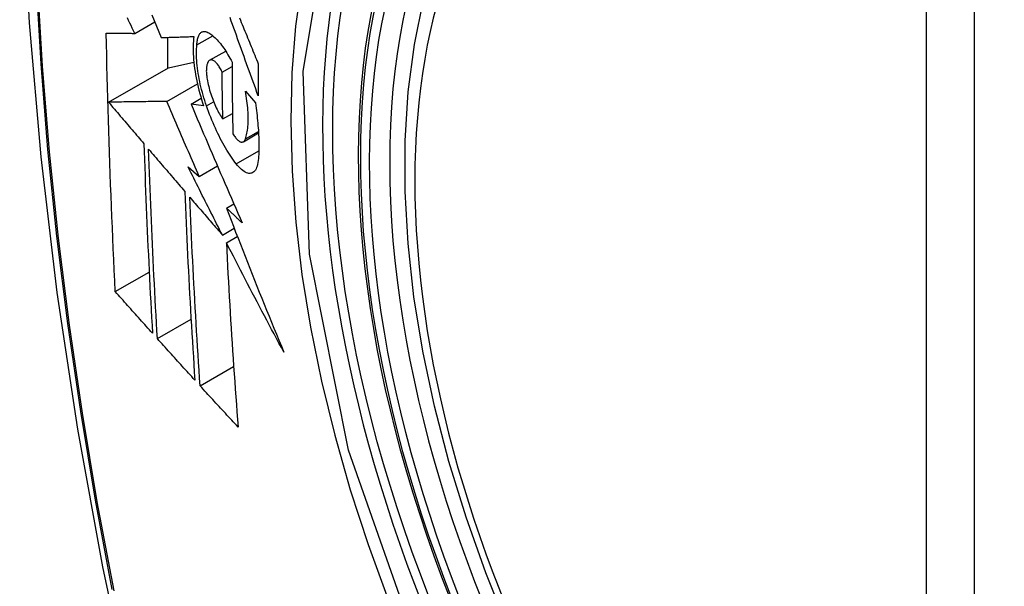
# Model space of a CAD drawing. Header units: inches. Extents: x 290.3 to 341.7, y 109.2 to 160.7.
# Tile 5 of 33: x 337.552 to 337.892, y 131.631 to 131.827. Entities that reach past the tile are written whole.
import ezdxf

# ---------------------------------------------------------------- set-up
doc = ezdxf.new("R2010")
doc.units = ezdxf.units.IN
doc.header["$MEASUREMENT"] = 0
doc.layers.add('Visible Edges(ANSI)', color=7, linetype='Continuous', lineweight=25)
doc.layers.add('Visible Tangent Edges(ANSI)', color=7, linetype='Continuous', lineweight=25)

msp = doc.modelspace()

# ---------------------------------------------------------------- linework, layer by layer
at = {"layer": 'Visible Edges(ANSI)'}
for p, q in [((337.59141, 131.82255), (337.59833, 131.82654)), ((337.60273, 131.82116), (337.60273, 131.81047)), ((337.61289, 131.81859), (337.61837, 131.82174)), ((337.6173, 131.81324), (337.62284, 131.81643)), ((337.58235, 131.79873), (337.60309, 131.81068)), ((337.60309, 131.81068), (337.61181, 131.81258)), ((337.62162, 131.80916), (337.62503, 131.81113)), ((337.60247, 131.79902), (337.61306, 131.80512)), ((337.61087, 131.79809), (337.61438, 131.80011)), ((337.62965, 131.8026), (337.6331, 131.79847)), ((337.61522, 131.79749), (337.61087, 131.79809)), ((337.62185, 131.79294), (337.6252, 131.79487)), ((337.62895, 131.78509), (337.63419, 131.78811)), ((337.60985, 131.77634), (337.61371, 131.77307)), ((337.61371, 131.77307), (337.61999, 131.77669)), ((337.6231, 131.76211), (337.62568, 131.7636)), ((337.62172, 131.7528), (337.62578, 131.75514)), ((337.62307, 131.75016), (337.62686, 131.75234)), ((337.58469, 131.73325), (337.5964, 131.73999)), ((337.59922, 131.71698), (337.61087, 131.72369)), ((337.61401, 131.70066), (337.62559, 131.70733))]:
    msp.add_line(p, q, dxfattribs=at)
at = {"layer": 'Visible Edges(ANSI)', "flags": 128}
for points in [[(337.60565, 132.24989), (337.59281, 132.21178), (337.58176, 132.17255), (337.57246, 132.13226), (337.56491, 132.09099), (337.55907, 132.0488), (337.55492, 132.00575), (337.55245, 131.96191), (337.55163, 131.91734), (337.55244, 131.87209), (337.55487, 131.82624), (337.55889, 131.77984), (337.56449, 131.73297), (337.57163, 131.68568), (337.58031, 131.63804), (337.5905, 131.59013), (337.60218, 131.54201)], [(337.72053, 131.6168), (337.71279, 131.63598), (337.70594, 131.65525), (337.7, 131.67451), (337.69501, 131.69369), (337.69098, 131.71269), (337.68794, 131.73144), (337.68591, 131.74986), (337.6849, 131.76787), (337.68492, 131.78538), (337.68598, 131.80233), (337.68808, 131.81865), (337.69123, 131.83426), (337.69544, 131.8491), (337.7007, 131.86308), (337.707, 131.87614), (337.71433, 131.88821), (337.72267, 131.8992), (337.732, 131.90904), (337.74225, 131.91766), (337.75336, 131.92497)], [(337.59141, 131.82255), (337.59098, 131.82344), (337.59056, 131.82433), (337.59013, 131.82522), (337.58971, 131.82611), (337.58928, 131.827), (337.58886, 131.82789)], [(337.59735, 131.82898), (337.59815, 131.827), (337.59894, 131.82503), (337.59974, 131.82306), (337.60054, 131.82109)], [(337.63411, 131.80091), (337.63366, 131.80214), (337.63321, 131.80337), (337.63276, 131.8046), (337.63232, 131.80584), (337.63187, 131.80708), (337.63142, 131.80831), (337.63097, 131.80955), (337.63053, 131.81078), (337.63008, 131.81202), (337.62963, 131.81326), (337.62919, 131.81449), (337.62874, 131.81573), (337.6283, 131.81697), (337.62785, 131.8182), (337.62741, 131.81943), (337.62697, 131.82067), (337.62653, 131.8219), (337.62609, 131.82313), (337.62565, 131.82436), (337.62521, 131.82558), (337.62477, 131.82681), (337.62434, 131.82803)], [(337.62764, 131.82786), (337.62794, 131.82711), (337.62825, 131.82635), (337.62856, 131.8256), (337.62886, 131.82484), (337.62917, 131.82409), (337.62948, 131.82333), (337.62979, 131.82257), (337.6301, 131.82181), (337.6304, 131.82105), (337.63071, 131.8203), (337.63102, 131.81954), (337.63133, 131.81878), (337.63164, 131.81802), (337.63195, 131.81726), (337.63226, 131.8165), (337.63257, 131.81574), (337.63288, 131.81498), (337.63319, 131.81422), (337.6335, 131.81346), (337.63381, 131.81271), (337.63412, 131.81195)], [(337.58469, 131.73325), (337.58451, 131.73693), (337.58433, 131.74062), (337.58416, 131.74431), (337.58399, 131.74801), (337.58382, 131.7517), (337.58366, 131.7554), (337.58351, 131.75911), (337.58335, 131.76281), (337.58321, 131.76652), (337.58306, 131.77024), (337.58292, 131.77395), (337.58279, 131.77767), (337.58266, 131.7814), (337.58253, 131.78513), (337.58241, 131.78886), (337.5823, 131.7926), (337.58219, 131.79634), (337.58208, 131.80009), (337.58198, 131.80384), (337.58189, 131.80759), (337.5818, 131.81134), (337.58172, 131.81509), (337.58164, 131.81885), (337.58156, 131.82261)], [(337.58156, 131.82261), (337.58195, 131.8226), (337.58234, 131.8226), (337.58274, 131.8226), (337.58313, 131.8226), (337.58353, 131.82259), (337.58394, 131.82259), (337.58434, 131.82259), (337.58475, 131.82259), (337.58516, 131.82258), (337.58557, 131.82258), (337.58598, 131.82258), (337.58639, 131.82258), (337.58681, 131.82258), (337.58722, 131.82257), (337.58764, 131.82257), (337.58806, 131.82257), (337.58848, 131.82257), (337.58889, 131.82256), (337.58931, 131.82256), (337.58973, 131.82256), (337.59015, 131.82256), (337.59057, 131.82255), (337.59099, 131.82255), (337.59141, 131.82255)], [(337.60054, 131.82109), (337.601, 131.82111), (337.60146, 131.82112), (337.60193, 131.82114), (337.60239, 131.82115), (337.60286, 131.82116), (337.60333, 131.82118), (337.6038, 131.82119), (337.60427, 131.82121), (337.60474, 131.82122), (337.60521, 131.82124), (337.60568, 131.82125), (337.60615, 131.82127), (337.60663, 131.82128), (337.6071, 131.8213), (337.60758, 131.82131), (337.60805, 131.82133), (337.60852, 131.82134), (337.609, 131.82136), (337.60947, 131.82137), (337.60995, 131.82139), (337.61042, 131.8214), (337.6109, 131.82142), (337.61137, 131.82143), (337.61185, 131.82145)], [(337.61185, 131.82145), (337.61175, 131.82068), (337.61167, 131.81988), (337.61161, 131.81904), (337.61158, 131.81818), (337.61156, 131.81728), (337.61157, 131.81636), (337.6116, 131.81542), (337.61166, 131.81445), (337.61173, 131.81346), (337.61183, 131.81246), (337.61194, 131.81143), (337.61208, 131.8104), (337.61224, 131.80935), (337.61242, 131.80828), (337.61262, 131.80721), (337.61284, 131.80613), (337.61308, 131.80505), (337.61333, 131.80396), (337.61361, 131.80288), (337.6139, 131.80179), (337.6142, 131.80071), (337.61453, 131.79963), (337.61487, 131.79855), (337.61522, 131.79749)], [(337.61289, 131.81859), (337.61292, 131.81902), (337.61295, 131.81943), (337.613, 131.81983), (337.61306, 131.82021), (337.61314, 131.82056), (337.61322, 131.8209), (337.61332, 131.82122), (337.61342, 131.82151), (337.61354, 131.82178), (337.61367, 131.82203), (337.6138, 131.82226), (337.61395, 131.82246), (337.6141, 131.82264), (337.61427, 131.82279), (337.61444, 131.82292), (337.61462, 131.82303), (337.61481, 131.82311), (337.615, 131.82317), (337.6152, 131.82321), (337.61541, 131.82322), (337.61562, 131.8232), (337.61584, 131.82317), (337.61607, 131.82311), (337.6163, 131.82302)], [(337.6163, 131.82302), (337.61664, 131.82287), (337.61699, 131.82268), (337.61735, 131.82247), (337.61771, 131.82224), (337.61807, 131.82198), (337.61843, 131.82169), (337.6188, 131.82137), (337.61917, 131.82103), (337.61954, 131.82067), (337.61991, 131.82028), (337.62029, 131.81987), (337.62066, 131.81944), (337.62103, 131.81898), (337.62141, 131.8185), (337.62178, 131.81799), (337.62215, 131.81747), (337.62252, 131.81692), (337.62289, 131.81636), (337.62325, 131.81578), (337.62361, 131.81517), (337.62397, 131.81455), (337.62433, 131.81391), (337.62468, 131.81325), (337.62503, 131.81258)], [(337.61621, 131.79747), (337.6159, 131.79839), (337.61559, 131.79933), (337.61531, 131.80026), (337.61503, 131.8012), (337.61477, 131.80214), (337.61452, 131.80309), (337.61429, 131.80403), (337.61407, 131.80498), (337.61387, 131.80592), (337.61368, 131.80685), (337.61351, 131.80778), (337.61336, 131.8087), (337.61322, 131.80961), (337.6131, 131.81051), (337.613, 131.8114), (337.61292, 131.81227), (337.61285, 131.81313), (337.6128, 131.81397), (337.61277, 131.8148), (337.61276, 131.8156), (337.61277, 131.81638), (337.61279, 131.81714), (337.61283, 131.81788), (337.61289, 131.81859)], [(337.61704, 131.81303), (337.61693, 131.81291), (337.61683, 131.81278), (337.61674, 131.81263), (337.61665, 131.81247), (337.61657, 131.8123), (337.6165, 131.81211), (337.61643, 131.8119), (337.61637, 131.81168), (337.61632, 131.81145), (337.61627, 131.81121), (337.61623, 131.81095), (337.6162, 131.81069), (337.61618, 131.81041), (337.61616, 131.81012), (337.61616, 131.80981), (337.61615, 131.8095), (337.61616, 131.80918), (337.61618, 131.80885), (337.6162, 131.80852), (337.61623, 131.80817), (337.61627, 131.80782), (337.61631, 131.80747), (337.61636, 131.80711), (337.61642, 131.80674)], [(337.62162, 131.80916), (337.62143, 131.80956), (337.62123, 131.80994), (337.62104, 131.81031), (337.62083, 131.81066), (337.62063, 131.81099), (337.62042, 131.81131), (337.62021, 131.8116), (337.62, 131.81188), (337.61979, 131.81213), (337.61958, 131.81236), (337.61937, 131.81257), (337.61916, 131.81276), (337.61896, 131.81292), (337.61876, 131.81306), (337.61856, 131.81318), (337.61836, 131.81326), (337.61817, 131.81333), (337.61799, 131.81337), (337.61781, 131.81338), (337.61764, 131.81336), (337.61748, 131.81332), (337.61732, 131.81325), (337.61717, 131.81315), (337.61704, 131.81303)], [(337.62503, 131.81258), (337.62503, 131.81154), (337.62504, 131.8105), (337.62504, 131.80947), (337.62505, 131.80843), (337.62505, 131.80739), (337.62506, 131.80636), (337.62507, 131.80533), (337.62508, 131.80429), (337.62509, 131.80326), (337.6251, 131.80223), (337.62511, 131.80119), (337.62512, 131.80016), (337.62513, 131.79913), (337.62515, 131.7981), (337.62516, 131.79707), (337.62518, 131.79604), (337.62519, 131.79501), (337.62521, 131.79398), (337.62523, 131.79295), (337.62525, 131.79192), (337.62527, 131.79089), (337.62529, 131.78987), (337.62531, 131.78884), (337.62533, 131.78781)], [(337.63412, 131.81195), (337.63412, 131.81149), (337.63411, 131.81102), (337.63411, 131.81056), (337.63411, 131.8101), (337.63411, 131.80964), (337.63411, 131.80918), (337.63411, 131.80872), (337.6341, 131.80826), (337.6341, 131.8078), (337.6341, 131.80734), (337.6341, 131.80688), (337.6341, 131.80642), (337.6341, 131.80596), (337.6341, 131.8055), (337.6341, 131.80504), (337.6341, 131.80458), (337.6341, 131.80412), (337.6341, 131.80366), (337.6341, 131.8032), (337.6341, 131.80274), (337.63411, 131.80228), (337.63411, 131.80182), (337.63411, 131.80136), (337.63411, 131.80091)], [(337.62185, 131.79294), (337.62183, 131.79361), (337.62182, 131.79429), (337.62181, 131.79496), (337.6218, 131.79564), (337.62178, 131.79631), (337.62177, 131.79699), (337.62176, 131.79766), (337.62175, 131.79834), (337.62174, 131.79901), (337.62173, 131.79969), (337.62172, 131.80036), (337.62171, 131.80104), (337.6217, 131.80171), (337.62169, 131.80239), (337.62168, 131.80307), (337.62168, 131.80374), (337.62167, 131.80442), (337.62166, 131.8051), (337.62165, 131.80577), (337.62165, 131.80645), (337.62164, 131.80713), (337.62163, 131.80781), (337.62163, 131.80848), (337.62162, 131.80916)], [(337.61642, 131.80674), (337.61654, 131.80611), (337.61667, 131.80547), (337.61681, 131.80483), (337.61696, 131.80419), (337.61713, 131.80354), (337.6173, 131.8029), (337.61749, 131.80226), (337.61769, 131.80162), (337.6179, 131.80098), (337.61812, 131.80036), (337.61835, 131.79974), (337.61858, 131.79913), (337.61882, 131.79853), (337.61908, 131.79795), (337.61933, 131.79737), (337.6196, 131.79681), (337.61986, 131.79627), (337.62014, 131.79574), (337.62041, 131.79523), (337.62069, 131.79473), (337.62098, 131.79425), (337.62127, 131.7938), (337.62155, 131.79336), (337.62185, 131.79294)], [(337.62964, 131.78604), (337.6298, 131.78649), (337.62994, 131.78696), (337.63007, 131.78747), (337.63019, 131.78799), (337.63029, 131.78855), (337.63038, 131.78912), (337.63045, 131.78972), (337.63052, 131.79034), (337.63057, 131.79098), (337.6306, 131.79165), (337.63062, 131.79233), (337.63063, 131.79304), (337.63062, 131.79376), (337.6306, 131.7945), (337.63057, 131.79525), (337.63052, 131.79602), (337.63046, 131.79681), (337.63038, 131.79761), (337.63029, 131.79842), (337.63019, 131.79924), (337.63007, 131.80006), (337.62994, 131.8009), (337.6298, 131.80175), (337.62965, 131.8026)], [(337.60247, 131.79902), (337.60169, 131.79901), (337.6009, 131.79899), (337.60011, 131.79898), (337.59932, 131.79897), (337.59852, 131.79896), (337.59772, 131.79895), (337.59691, 131.79894), (337.5961, 131.79893), (337.59528, 131.79891), (337.59446, 131.7989), (337.59363, 131.79889), (337.59279, 131.79888), (337.59196, 131.79887), (337.59111, 131.79886), (337.59026, 131.79884), (337.58941, 131.79883), (337.58855, 131.79882), (337.58768, 131.79881), (337.58681, 131.79879), (337.58593, 131.79878), (337.58504, 131.79877), (337.58415, 131.79876), (337.58325, 131.79874), (337.58235, 131.79873)], [(337.58235, 131.79873), (337.58286, 131.79813), (337.58336, 131.79754), (337.58387, 131.79694), (337.58438, 131.79634), (337.58489, 131.79575), (337.5854, 131.79515), (337.58591, 131.79455), (337.58642, 131.79396), (337.58693, 131.79336), (337.58743, 131.79276), (337.58794, 131.79216), (337.58845, 131.79157), (337.58896, 131.79097), (337.58947, 131.79037), (337.58998, 131.78977), (337.59049, 131.78917), (337.591, 131.78858), (337.59151, 131.78798), (337.59202, 131.78738), (337.59253, 131.78678), (337.59304, 131.78619), (337.59355, 131.78559), (337.59406, 131.78499), (337.59457, 131.7844)], [(337.61371, 131.77307), (337.61324, 131.77415), (337.61276, 131.77523), (337.61229, 131.77631), (337.61182, 131.77739), (337.61135, 131.77847), (337.61087, 131.77955), (337.6104, 131.78063), (337.60993, 131.78172), (337.60946, 131.7828), (337.60899, 131.78388), (337.60852, 131.78496), (337.60805, 131.78605), (337.60758, 131.78713), (337.60712, 131.78821), (337.60665, 131.78929), (337.60618, 131.79037), (337.60571, 131.79146), (337.60525, 131.79254), (337.60478, 131.79362), (337.60432, 131.7947), (337.60385, 131.79578), (337.60339, 131.79686), (337.60293, 131.79794), (337.60247, 131.79902)], [(337.61087, 131.79809), (337.61159, 131.79639), (337.61231, 131.79469), (337.61303, 131.79299), (337.61375, 131.79128), (337.61448, 131.78957), (337.61521, 131.78786), (337.61594, 131.78615), (337.61667, 131.78444), (337.6174, 131.78272), (337.61814, 131.78101), (337.61887, 131.77929), (337.61961, 131.77757), (337.62035, 131.77585), (337.62109, 131.77414), (337.62184, 131.77242), (337.62258, 131.7707), (337.62333, 131.76898), (337.62407, 131.76727), (337.62482, 131.76555), (337.62557, 131.76384), (337.62632, 131.76212), (337.62707, 131.76041), (337.62783, 131.7587), (337.62858, 131.75699)], [(337.62648, 131.77745), (337.62601, 131.77806), (337.62554, 131.7787), (337.62508, 131.77936), (337.62461, 131.78004), (337.62415, 131.78074), (337.62368, 131.78147), (337.62323, 131.78221), (337.62277, 131.78298), (337.62232, 131.78377), (337.62187, 131.78457), (337.62142, 131.78539), (337.62098, 131.78624), (337.62054, 131.7871), (337.62011, 131.78797), (337.61969, 131.78887), (337.61927, 131.78977), (337.61886, 131.79069), (337.61846, 131.79163), (337.61806, 131.79257), (337.61767, 131.79353), (337.61729, 131.7945), (337.61692, 131.79548), (337.61656, 131.79647), (337.61621, 131.79747)], [(337.6331, 131.79847), (337.63323, 131.79759), (337.63335, 131.79671), (337.63347, 131.79583), (337.63358, 131.79496), (337.63368, 131.79409), (337.63377, 131.79324), (337.63386, 131.79238), (337.63394, 131.79154), (337.63401, 131.7907), (337.63408, 131.78987), (337.63413, 131.78905), (337.63418, 131.78824), (337.63422, 131.78744), (337.63426, 131.78664), (337.63428, 131.78586), (337.6343, 131.78508), (337.63431, 131.78432), (337.63432, 131.78356), (337.63431, 131.78282), (337.6343, 131.78209), (337.63428, 131.78137), (337.63425, 131.78066), (337.63422, 131.77996), (337.63417, 131.77927)], [(337.62533, 131.78781), (337.62554, 131.78747), (337.62575, 131.78714), (337.62597, 131.78684), (337.62618, 131.78655), (337.6264, 131.78628), (337.62661, 131.78604), (337.62683, 131.78582), (337.62704, 131.78562), (337.62725, 131.78545), (337.62745, 131.78531), (337.62766, 131.78518), (337.62785, 131.78509), (337.62805, 131.78502), (337.62823, 131.78497), (337.62841, 131.78496), (337.62859, 131.78497), (337.62875, 131.785), (337.62891, 131.78507), (337.62906, 131.78516), (337.62919, 131.78528), (337.62932, 131.78543), (337.62944, 131.78561), (337.62955, 131.78581), (337.62964, 131.78604)], [(337.59457, 131.7844), (337.59466, 131.78164), (337.59476, 131.77888), (337.59485, 131.77613), (337.59495, 131.77338), (337.59506, 131.77063), (337.59516, 131.76788), (337.59527, 131.76514), (337.59538, 131.7624), (337.5955, 131.75966), (337.59562, 131.75693), (337.59574, 131.75419), (337.59586, 131.75146), (337.59598, 131.74874), (337.59611, 131.74601), (337.59624, 131.74329), (337.59638, 131.74056), (337.59651, 131.73784), (337.59665, 131.73513), (337.59679, 131.73241), (337.59693, 131.7297), (337.59708, 131.72698), (337.59723, 131.72427), (337.59738, 131.72156), (337.59753, 131.71886)], [(337.59922, 131.71698), (337.59906, 131.71969), (337.59891, 131.72241), (337.59876, 131.72513), (337.59861, 131.72785), (337.59846, 131.73057), (337.59832, 131.73329), (337.59818, 131.73601), (337.59804, 131.73873), (337.5979, 131.74145), (337.59777, 131.74418), (337.59764, 131.7469), (337.59751, 131.74963), (337.59739, 131.75236), (337.59727, 131.75509), (337.59715, 131.75782), (337.59703, 131.76055), (337.59692, 131.76328), (337.5968, 131.76602), (337.5967, 131.76876), (337.59659, 131.7715), (337.59649, 131.77424), (337.59639, 131.77699), (337.5963, 131.77974), (337.5962, 131.78249)], [(337.5962, 131.78249), (337.59672, 131.78188), (337.59724, 131.78127), (337.59776, 131.78067), (337.59828, 131.78006), (337.5988, 131.77945), (337.59932, 131.77884), (337.59984, 131.77824), (337.60036, 131.77763), (337.60088, 131.77702), (337.6014, 131.77641), (337.60192, 131.7758), (337.60244, 131.7752), (337.60297, 131.77459), (337.60349, 131.77398), (337.60401, 131.77337), (337.60453, 131.77276), (337.60505, 131.77215), (337.60557, 131.77155), (337.6061, 131.77094), (337.60662, 131.77033), (337.60714, 131.76972), (337.60766, 131.76911), (337.60818, 131.76851), (337.6087, 131.7679)], [(337.62172, 131.7528), (337.62122, 131.75378), (337.62072, 131.75476), (337.62022, 131.75574), (337.61972, 131.75672), (337.61922, 131.7577), (337.61873, 131.75868), (337.61823, 131.75966), (337.61773, 131.76065), (337.61723, 131.76163), (337.61674, 131.76261), (337.61624, 131.76359), (337.61575, 131.76457), (337.61525, 131.76555), (337.61476, 131.76653), (337.61426, 131.76752), (337.61377, 131.7685), (337.61328, 131.76948), (337.61279, 131.77046), (337.6123, 131.77144), (337.61181, 131.77242), (337.61132, 131.7734), (337.61083, 131.77438), (337.61034, 131.77536), (337.60985, 131.77634)], [(337.63417, 131.77927), (337.63411, 131.77854), (337.63401, 131.77786), (337.63388, 131.77723), (337.63373, 131.77666), (337.63355, 131.77614), (337.63334, 131.77567), (337.6331, 131.77527), (337.63284, 131.77492), (337.63256, 131.77464), (337.63226, 131.77442), (337.63193, 131.77425), (337.63159, 131.77415), (337.63123, 131.77411), (337.63085, 131.77413), (337.63046, 131.77421), (337.63005, 131.77435), (337.62963, 131.77455), (337.6292, 131.7748), (337.62876, 131.77511), (337.62832, 131.77547), (337.62786, 131.77589), (337.62741, 131.77636), (337.62695, 131.77688), (337.62648, 131.77745)], [(337.6087, 131.7679), (337.60881, 131.76515), (337.60892, 131.7624), (337.60904, 131.75966), (337.60916, 131.75691), (337.60928, 131.75418), (337.60941, 131.75144), (337.60954, 131.7487), (337.60967, 131.74597), (337.6098, 131.74324), (337.60994, 131.74052), (337.61008, 131.7378), (337.61023, 131.73507), (337.61038, 131.73236), (337.61053, 131.72964), (337.61068, 131.72693), (337.61084, 131.72422), (337.611, 131.72152), (337.61116, 131.71881), (337.61132, 131.71611), (337.61149, 131.71342), (337.61166, 131.71072), (337.61183, 131.70803), (337.612, 131.70534), (337.61218, 131.70266)], [(337.61401, 131.70066), (337.61383, 131.70336), (337.61365, 131.70605), (337.61347, 131.70876), (337.6133, 131.71146), (337.61313, 131.71416), (337.61296, 131.71686), (337.6128, 131.71957), (337.61264, 131.72227), (337.61248, 131.72498), (337.61232, 131.72769), (337.61217, 131.7304), (337.61202, 131.73311), (337.61187, 131.73583), (337.61172, 131.73855), (337.61158, 131.74127), (337.61144, 131.74399), (337.61131, 131.74671), (337.61118, 131.74944), (337.61105, 131.75217), (337.61092, 131.7549), (337.6108, 131.75763), (337.61068, 131.76037), (337.61057, 131.76311), (337.61046, 131.76586)], [(337.61046, 131.76586), (337.61093, 131.76531), (337.61139, 131.76477), (337.61186, 131.76423), (337.61233, 131.76368), (337.6128, 131.76314), (337.61327, 131.7626), (337.61373, 131.76205), (337.6142, 131.76151), (337.61467, 131.76096), (337.61514, 131.76042), (337.61561, 131.75987), (337.61608, 131.75933), (337.61655, 131.75879), (337.61702, 131.75824), (337.61749, 131.7577), (337.61796, 131.75715), (337.61843, 131.75661), (337.6189, 131.75606), (337.61937, 131.75552), (337.61984, 131.75498), (337.62031, 131.75443), (337.62078, 131.75389), (337.62125, 131.75335), (337.62172, 131.7528)], [(337.62858, 131.75699), (337.62835, 131.75721), (337.62812, 131.75742), (337.6279, 131.75763), (337.62767, 131.75785), (337.62744, 131.75806), (337.62721, 131.75827), (337.62698, 131.75849), (337.62675, 131.7587), (337.62653, 131.75891), (337.6263, 131.75913), (337.62607, 131.75934), (337.62584, 131.75955), (337.62561, 131.75977), (337.62538, 131.75998), (337.62516, 131.76019), (337.62493, 131.76041), (337.6247, 131.76062), (337.62447, 131.76083), (337.62424, 131.76105), (337.62401, 131.76126), (337.62379, 131.76147), (337.62356, 131.76169), (337.62333, 131.7619), (337.6231, 131.76211)], [(337.6231, 131.76211), (337.6239, 131.76004), (337.62469, 131.75797), (337.62549, 131.75589), (337.62629, 131.75381), (337.6271, 131.75174), (337.62791, 131.74966), (337.62872, 131.74759), (337.62953, 131.74551), (337.63035, 131.74343), (337.63117, 131.74136), (337.63199, 131.73928), (337.63281, 131.73721), (337.63364, 131.73513), (337.63447, 131.73305), (337.63531, 131.73098), (337.63615, 131.7289), (337.63699, 131.72683), (337.63783, 131.72476), (337.63868, 131.72268), (337.63953, 131.72061), (337.64039, 131.71854), (337.64124, 131.71647), (337.64211, 131.7144), (337.64297, 131.71233)], [(337.64297, 131.71233), (337.64212, 131.7139), (337.64127, 131.71548), (337.64042, 131.71705), (337.63958, 131.71862), (337.63873, 131.7202), (337.63789, 131.72178), (337.63705, 131.72335), (337.63621, 131.72493), (337.63538, 131.72651), (337.63454, 131.72809), (337.63371, 131.72967), (337.63288, 131.73125), (337.63205, 131.73283), (337.63122, 131.73441), (337.6304, 131.73599), (337.62957, 131.73756), (337.62875, 131.73914), (337.62793, 131.74072), (337.62712, 131.7423), (337.6263, 131.74387), (337.62549, 131.74545), (337.62468, 131.74702), (337.62387, 131.74859), (337.62307, 131.75016)], [(337.62307, 131.75016), (337.6232, 131.74747), (337.62333, 131.74478), (337.62347, 131.7421), (337.62361, 131.73941), (337.62376, 131.73673), (337.62391, 131.73405), (337.62406, 131.73138), (337.62422, 131.7287), (337.62438, 131.72603), (337.62454, 131.72336), (337.62471, 131.7207), (337.62488, 131.71804), (337.62505, 131.71538), (337.62523, 131.71273), (337.62541, 131.71008), (337.62559, 131.70743), (337.62577, 131.70479), (337.62596, 131.70215), (337.62615, 131.69952), (337.62634, 131.69689), (337.62653, 131.69427), (337.62673, 131.69165), (337.62693, 131.68904), (337.62713, 131.68643)], [(337.59753, 131.71886), (337.59699, 131.71946), (337.59645, 131.72005), (337.59592, 131.72065), (337.59538, 131.72125), (337.59484, 131.72185), (337.59431, 131.72245), (337.59377, 131.72305), (337.59323, 131.72365), (337.5927, 131.72425), (337.59216, 131.72485), (337.59163, 131.72545), (337.59109, 131.72605), (337.59056, 131.72665), (337.59002, 131.72725), (337.58949, 131.72785), (337.58895, 131.72845), (337.58842, 131.72905), (337.58788, 131.72965), (337.58735, 131.73025), (337.58682, 131.73085), (337.58628, 131.73145), (337.58575, 131.73205), (337.58522, 131.73265), (337.58469, 131.73325)], [(337.61218, 131.70266), (337.61164, 131.70326), (337.6111, 131.70385), (337.61055, 131.70445), (337.61001, 131.70504), (337.60947, 131.70564), (337.60893, 131.70624), (337.60838, 131.70683), (337.60784, 131.70743), (337.6073, 131.70803), (337.60676, 131.70862), (337.60622, 131.70922), (337.60568, 131.70982), (337.60514, 131.71041), (337.6046, 131.71101), (337.60406, 131.71161), (337.60352, 131.7122), (337.60298, 131.7128), (337.60244, 131.7134), (337.6019, 131.71399), (337.60136, 131.71459), (337.60083, 131.71519), (337.60029, 131.71579), (337.59975, 131.71638), (337.59922, 131.71698)], [(337.62713, 131.68643), (337.62658, 131.68702), (337.62603, 131.68761), (337.62548, 131.6882), (337.62493, 131.6888), (337.62438, 131.68939), (337.62383, 131.68998), (337.62328, 131.69057), (337.62273, 131.69117), (337.62219, 131.69176), (337.62164, 131.69235), (337.62109, 131.69295), (337.62054, 131.69354), (337.62, 131.69413), (337.61945, 131.69473), (337.6189, 131.69532), (337.61836, 131.69591), (337.61781, 131.69651), (337.61727, 131.6971), (337.61672, 131.69769), (337.61618, 131.69829), (337.61564, 131.69888), (337.61509, 131.69947), (337.61455, 131.70007), (337.61401, 131.70066)]]:
    msp.add_lwpolyline(points, dxfattribs=at)
at = {"layer": 'Visible Edges(ANSI)'}
msp.add_ellipse((337.90225, 131.64952), major_axis=(0.15718, -0.27294), ratio=0.578093, start_param=2.362013, end_param=7.062765, dxfattribs=at)
msp.add_ellipse((337.89877, 131.64752), major_axis=(-0.15963, 0.2772), ratio=0.578093, dxfattribs=at)
at = {"layer": 'Visible Tangent Edges(ANSI)'}
for p, q in [((337.86501, 131.91241), (337.86501, 131.42711)), ((337.88171, 131.42711), (337.88171, 131.91241)), ((337.61621, 131.79747), (337.61868, 131.79889)), ((337.62964, 131.78604), (337.63416, 131.78864)), ((337.62648, 131.77745), (337.6343, 131.78195))]:
    msp.add_line(p, q, dxfattribs=at)
at = {"layer": 'Visible Tangent Edges(ANSI)', "flags": 128}
for points in [[(337.60481, 132.2063), (337.59704, 132.18381), (337.58992, 132.16066), (337.58345, 132.13688), (337.57764, 132.11248), (337.57251, 132.0875), (337.56805, 132.06197), (337.56428, 132.0359), (337.56119, 132.00935), (337.5588, 131.98234), (337.55709, 131.95491), (337.55608, 131.92709), (337.55575, 131.89889), (337.55611, 131.8703), (337.55716, 131.84133), (337.55889, 131.812), (337.5613, 131.78236), (337.56439, 131.75242), (337.56816, 131.72223), (337.5726, 131.69178), (337.57772, 131.66111), (337.5835, 131.63023)], [(337.58424, 131.62978), (337.57844, 131.6606), (337.5733, 131.69122), (337.56884, 131.72161), (337.56506, 131.75175), (337.56196, 131.78163), (337.55953, 131.81122), (337.55779, 131.84049), (337.55674, 131.86939), (337.55638, 131.89791), (337.55671, 131.92604), (337.55773, 131.95378), (337.55944, 131.98112), (337.56185, 132.00804), (337.56495, 132.03449), (337.56874, 132.06044), (337.57321, 132.08586), (337.57836, 132.11072), (337.58419, 132.135), (337.59067, 132.15865), (337.59781, 132.18166), (337.60559, 132.20402)], [(337.68957, 131.60933), (337.66535, 131.67848), (337.65183, 131.74619), (337.64962, 131.80941), (337.65883, 131.86501), (337.67909, 131.91064), (337.70935, 131.94402), (337.7483, 131.96365), (337.79429, 131.96876), (337.84498, 131.9591), (337.89814, 131.93512)], [(337.70406, 131.94521), (337.69503, 131.9372), (337.68667, 131.9282), (337.67901, 131.91825), (337.67208, 131.90737), (337.66589, 131.8956), (337.66048, 131.88298), (337.65588, 131.86954), (337.6521, 131.85537), (337.64915, 131.8405), (337.64703, 131.82498), (337.64576, 131.80885), (337.64534, 131.79214), (337.64577, 131.77491), (337.64705, 131.75724), (337.64918, 131.73922), (337.65215, 131.7209), (337.65594, 131.70233), (337.66053, 131.68359), (337.66593, 131.66472), (337.6721, 131.64578), (337.67904, 131.62685)]]:
    msp.add_lwpolyline(points, dxfattribs=at)
at = {"layer": 'Visible Tangent Edges(ANSI)'}
for centre, major_axis, start_param, end_param in [((337.90125, 131.64895), (-0.17285, 0.30015), 5.049711, 10.658253), ((337.9012, 131.64892), (-0.1503, 0.261), 5.670484, 8.47055)]:
    msp.add_ellipse(centre, major_axis=major_axis, ratio=0.578093, start_param=start_param, end_param=end_param, dxfattribs=at)
for centre, major_axis in [((337.90184, 131.64929), (0.17078, -0.29656)), ((337.89887, 131.64758), (-0.16238, 0.28198)), ((337.89877, 131.64752), (0.16178, -0.28094))]:
    msp.add_ellipse(centre, major_axis=major_axis, ratio=0.578093, dxfattribs=at)

doc.saveas('drawing.dxf')
